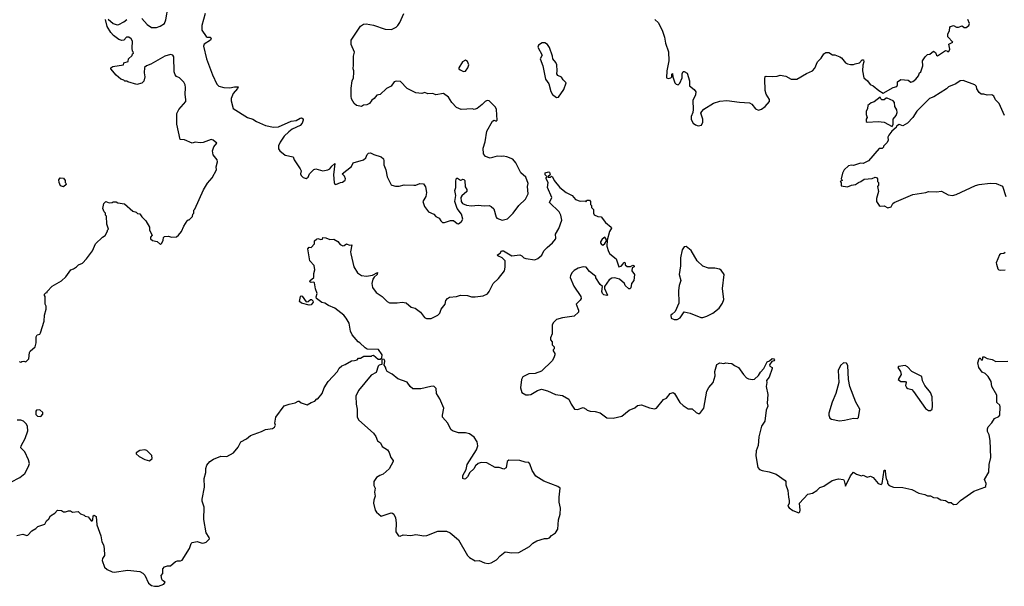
# Model space of a CAD drawing. Extents: x 2323203 to 2567568, y 883585 to 1022917.
# Tile 205 of 256: x 2487592 to 2497539, y 989644 to 995372. Entities that reach past the tile are written whole.
import ezdxf

# ---------------------------------------------------------------- set-up
doc = ezdxf.new("R2010")
doc.units = 0

msp = doc.modelspace()

# ---------------------------------------------------------------- linework, layer by layer
at = {"layer": '0CON10XD'}
for points in [[(2488826.2, 995385), (2488878.8, 995325), (2488925, 995292.5), (2488975, 995294.3), (2489012.4, 995307.6), (2489053.8, 995335), (2489069.7, 995370.3), (2489090.8, 995505)], [(2487585, 991917.5), (2487605, 991910), (2487613, 991917), (2487635, 991920), (2487655, 991912.5), (2487685, 991942.5), (2487692.5, 992007.5), (2487699.2, 992020.8), (2487748, 992065), (2487759.2, 992105), (2487757.5, 992165), (2487770, 992185), (2487795, 992192.5), (2487803.3, 992206.7), (2487837.5, 992325), (2487842.5, 992385), (2487860, 992445), (2487860, 992475), (2487850, 992495), (2487850, 992575), (2487843, 992583), (2487843, 992597), (2487855, 992610), (2487870, 992615), (2487870, 992625), (2487920.7, 992679.3), (2488015, 992732.5), (2488056.4, 992773.6), (2488110, 992845), (2488135, 992852.5), (2488165, 992872.5), (2488185, 992892.5), (2488225, 992912.5), (2488267.5, 992955), (2488327.5, 993035), (2488357.5, 993105), (2488427, 993173), (2488455, 993190), (2488480, 993235), (2488480, 993245), (2488490, 993255), (2488472.5, 993305), (2488467.5, 993385), (2488460, 993395), (2488460, 993415), (2488445, 993430), (2488432.5, 993465), (2488442.5, 993515), (2488462.5, 993535), (2488495, 993520), (2488525, 993522.5), (2488535, 993530), (2488565, 993530), (2488585, 993520), (2488651.7, 993511.7), (2488735, 993437.5), (2488770, 993425), (2488783, 993413), (2488805, 993410), (2488825, 993380), (2488865, 993340), (2488902.5, 993275), (2488902.5, 993245), (2488930, 993195), (2488913.3, 993175), (2488915, 993157.5), (2488935, 993140), (2488980.7, 993130.7), (2489015, 993100), (2489027, 993113), (2489042.5, 993145), (2489045, 993170), (2489055, 993180), (2489095, 993182.5), (2489125, 993172.5), (2489175, 993177.5), (2489196.4, 993193.6), (2489225, 993230), (2489250, 993285), (2489285, 993340), (2489295, 993350), (2489305, 993350), (2489338.3, 993381.7), (2489340, 993405), (2489350, 993415), (2489350, 993445), (2489361.7, 993458.3), (2489449.3, 993650.7), (2489490.7, 993719.3), (2489536.1, 993773.9), (2489580, 993855), (2489578, 993885), (2489590, 993935), (2489588, 993955), (2489547.6, 994007.6), (2489540, 994045), (2489553, 994087), (2489582.5, 994125), (2489545, 994153.3), (2489525, 994160), (2489445, 994129.2), (2489415, 994125.8), (2489365, 994132.5), (2489335, 994122.5), (2489256.4, 994156.4), (2489212, 994162), (2489180, 994315), (2489180, 994425), (2489200, 994465), (2489269.2, 994545), (2489271.4, 994565), (2489262.5, 994615), (2489268.5, 994685), (2489262.9, 994715), (2489249.1, 994739.1), (2489206.7, 994785), (2489176.4, 994796.4), (2489162.5, 994815), (2489153.3, 994845), (2489150.8, 994995), (2489140, 995015), (2489115, 995020), (2489057.9, 995002.1), (2488917.7, 994922.3), (2488874.1, 994905.9), (2488852.5, 994887.5), (2488850, 994835), (2488856.2, 994795), (2488845, 994750), (2488825, 994730), (2488775, 994717.5), (2488683, 994743), (2488675, 994750), (2488655, 994750), (2488645, 994760), (2488615, 994770), (2488565, 994810), (2488512.5, 994875), (2488512.5, 994885), (2488532.7, 994897.3), (2488640, 994915), (2488645, 994937.5), (2488689.3, 994950.7), (2488690, 994975), (2488728.3, 995011.7), (2488731.7, 995028.3), (2488740, 995035), (2488738.3, 995048.3), (2488730, 995055), (2488727.5, 995085), (2488730.6, 995155), (2488718, 995178), (2488695, 995195.8), (2488672.5, 995195), (2488643.8, 995165), (2488625, 995160.6), (2488593.3, 995173.3), (2488540.7, 995210.7), (2488512.1, 995242.1), (2488475, 995302.5), (2488460, 995375)], [(2488485, 995378.8), (2488535, 995332.5), (2488575, 995320), (2488595, 995323.3), (2488645, 995348.8), (2488673.3, 995375)], [(2489466.7, 995435), (2489432.5, 995315), (2489432.5, 995265), (2489475, 995202.5), (2489486.4, 995196.4), (2489515, 995196.7), (2489527.5, 995185), (2489520, 995165), (2489457, 995123), (2489447.5, 995105), (2489478.6, 994975), (2489540.4, 994815), (2489585, 994721.2), (2489605, 994700), (2489655, 994686.2), (2489715, 994682), (2489763.6, 994693.6), (2489800, 994695), (2489793.3, 994675), (2489748.8, 994625), (2489727.5, 994575), (2489727, 994553), (2489748.1, 994475), (2489895, 994382.5), (2489946.2, 994366.2), (2489985, 994342.2), (2490075, 994301.9), (2490154.5, 994284.5), (2490205, 994288.9), (2490335, 994346.9), (2490385.9, 994354.1), (2490425, 994377.5), (2490439.3, 994379.3), (2490455, 994370), (2490457.5, 994355), (2490446.7, 994325), (2490425, 994303.3), (2490345, 994265.8), (2490310.2, 994239.8), (2490265, 994194.2), (2490221.9, 994135), (2490207.7, 994097.7), (2490205.8, 994065), (2490218.8, 994045), (2490275, 994004.2), (2490354.4, 993984.4), (2490364.3, 993955.7), (2490427.1, 993865), (2490434, 993845), (2490430, 993815), (2490435.9, 993795.9), (2490455, 993776.7), (2490485, 993767.5), (2490505, 993780), (2490521.2, 993815), (2490565, 993859.2), (2490585, 993864.3), (2490655, 993845.8), (2490705, 993853.1), (2490726.7, 993863.3), (2490745, 993892.9), (2490775, 993916.7), (2490761.9, 993805), (2490770, 993725), (2490775, 993710), (2490785, 993707.5), (2490833, 993727), (2490851.7, 993728.3), (2490878.8, 993751.2), (2490882.5, 993765), (2490875, 993790), (2490850, 993815), (2490943, 993887), (2490962.5, 993925), (2491065, 993956), (2491088.8, 993975), (2491101.7, 994008.3), (2491115, 994023.3), (2491135.8, 994025.8), (2491168.3, 994008.3), (2491245, 993986), (2491266.2, 993965), (2491272, 993945), (2491269.2, 993905), (2491292.5, 993855), (2491306, 993785), (2491343.9, 993703.9), (2491351.7, 993698.3), (2491389.3, 993689.3), (2491425, 993688.8), (2491475, 993702.9), (2491575, 993698.1), (2491595, 993700), (2491635, 993717.1), (2491672.5, 993712.5), (2491693.3, 993683.3), (2491701.1, 993625), (2491693.7, 993586.3), (2491664, 993535), (2491680, 993485), (2491720.7, 993430.7), (2491775, 993407.5), (2491795, 993382.5), (2491830, 993365), (2491845, 993340), (2491865, 993322.5), (2491885, 993322.5), (2491945, 993342.5), (2491973, 993343), (2492011.7, 993311.7), (2492025, 993308.8), (2492055, 993333.3), (2492068.8, 993355), (2492056, 993405), (2492012.6, 993462.6), (2491987.1, 993535), (2491998.8, 993595), (2491987.5, 993645), (2491997, 993677), (2491997, 993743), (2492005, 993770), (2492015, 993770), (2492045, 993750), (2492058.3, 993751.7), (2492065, 993760), (2492078.3, 993758.3), (2492087.5, 993745), (2492093, 993683), (2492110, 993655), (2492110, 993635), (2492058.3, 993591.7), (2492049.2, 993575), (2492052.2, 993535), (2492065, 993514), (2492107.3, 993497.3), (2492155, 993490), (2492225, 993496.9), (2492285, 993491.1), (2492334.1, 993494.1), (2492354.4, 993484.4), (2492381.2, 993461.2), (2492404.2, 993375), (2492413.8, 993365), (2492465, 993344), (2492520.7, 993359.3), (2492577.5, 993415), (2492635, 993492.5), (2492703.6, 993556.4), (2492728.3, 993611.7), (2492723.8, 993685), (2492730, 993715), (2492705, 993780), (2492653.8, 993825), (2492605, 993926.7), (2492575, 993961.2), (2492515, 993986.7), (2492475, 993992.5), (2492455, 993987.5), (2492415, 993992.5), (2492345, 993972.5), (2492298, 993988), (2492278.1, 994015), (2492275.6, 994074.4), (2492295, 994137.5), (2492312.9, 994245), (2492367.5, 994345), (2492385, 994357.5), (2492405, 994347.5), (2492416, 994355), (2492410, 994465), (2492398.8, 994488.8), (2492365, 994520), (2492335, 994553.3), (2492315, 994556.7), (2492295, 994546.7), (2492265, 994513.3), (2492215, 994473.3), (2492185, 994463.3), (2492165, 994470), (2492052.5, 994465), (2492003.3, 994485), (2491957.5, 994535), (2491925, 994587.5), (2491875, 994627.5), (2491795, 994612.5), (2491765, 994627.5), (2491715, 994623.3), (2491685, 994637.5), (2491655, 994627.5), (2491595, 994632.5), (2491507, 994677), (2491438.3, 994748.3), (2491395, 994750.8), (2491375, 994744), (2491345, 994698.8), (2491297.5, 994675), (2491235, 994616.7), (2491200.7, 994609.3), (2491172.5, 994575), (2491150.4, 994559.5), (2491125, 994523.3), (2491099.3, 994510.7), (2491065, 994506.7), (2491045, 994493.3), (2490995, 994506.2), (2490971.2, 994525), (2490945, 994572.5), (2490940.3, 994600.3), (2490941.7, 994678.3), (2490952.5, 994755), (2490963.8, 994785), (2490968.3, 994838.3), (2490968.8, 994855), (2490960, 994875), (2490965.9, 994914.1), (2490963.8, 995005), (2490973.3, 995045), (2490940, 995120), (2490940, 995165), (2491035, 995306.7), (2491065, 995326.2), (2491090.7, 995330.7), (2491165, 995316.7), (2491285, 995276.2), (2491347, 995273), (2491394.1, 995295.9), (2491413.3, 995315), (2491433.3, 995345), (2491472.5, 995435)], [(2494010, 995375), (2494045, 995340), (2494086.4, 995256.4), (2494106.1, 995196.1), (2494116.7, 995135), (2494146.1, 995046.1), (2494148.8, 994955), (2494130.6, 994855), (2494126.7, 994785), (2494145, 994776.7), (2494170, 994785), (2494180, 994795), (2494181.7, 994821.7), (2494188.3, 994828.3), (2494190, 994795), (2494210, 994735), (2494225, 994720), (2494245, 994714), (2494260.9, 994729.1), (2494285.9, 994784.1), (2494286, 994825), (2494295, 994847.5), (2494305, 994850), (2494335, 994830), (2494357.5, 994755), (2494360, 994705), (2494407.7, 994667.7), (2494421.4, 994641.4), (2494418, 994612), (2494394.2, 994555), (2494395.6, 994464.4), (2494391.9, 994435), (2494375.8, 994395), (2494375, 994362.5), (2494395, 994327.5), (2494419.3, 994309.3), (2494445, 994300), (2494480, 994305), (2494493.8, 994335), (2494493.8, 994365), (2494474, 994426)], [(2494474, 994426), (2494483.3, 994445), (2494505, 994466.7), (2494600.4, 994529.5), (2494665, 994547.8), (2494735, 994554.3), (2494865, 994536.7), (2494965, 994533.3), (2494989.6, 994519.5), (2495025, 994472.5), (2495055, 994457.5), (2495085, 994466.7), (2495123.3, 994495), (2495167.5, 994545), (2495166.7, 994565), (2495135, 994620), (2495123.3, 994655), (2495118.8, 994775), (2495125, 994797.5), (2495135, 994802.5), (2495195, 994797.5), (2495245, 994802.5), (2495275, 994812.5), (2495331.7, 994801.7), (2495385, 994772.5), (2495445, 994772.5), (2495541.7, 994828.3), (2495603.3, 994855), (2495625, 994882.5), (2495653.2, 994946.8), (2495687.9, 994982.1), (2495715, 995026.7), (2495735, 995040), (2495765, 995041.2), (2495805, 995017.5), (2495826.4, 995016.4), (2495877.7, 994997.7), (2495895.9, 994985.9), (2495935, 994937.5), (2495955, 994926.7), (2495985, 994920), (2496015, 994920), (2496033.3, 994926.7), (2496075, 994937.5), (2496105, 994967.5), (2496116.2, 994966.2), (2496120, 994945), (2496109.3, 994910.7), (2496106.2, 994855), (2496118.8, 994785), (2496157.5, 994755), (2496185, 994717.5), (2496215, 994702.5), (2496272.5, 994655), (2496315, 994630), (2496415, 994687.5), (2496453, 994697), (2496460, 994715), (2496460, 994745), (2496495, 994767.5), (2496569.3, 994759.3), (2496595, 994740), (2496615, 994747.5), (2496645, 994770), (2496672.5, 994805), (2496682.5, 994835), (2496696.7, 994845), (2496717.5, 994905), (2496713.3, 994955), (2496740, 994995), (2496765, 995020), (2496786.1, 995023.9), (2496825, 995052.5), (2496845, 995040), (2496853, 995013), (2496865, 995007.5), (2496945, 995060), (2496958.3, 995058.3), (2496965, 995050), (2496978.3, 995051.7), (2496987.5, 995075), (2496980, 995125), (2497020, 995145), (2496968.3, 995198.3), (2496967.5, 995225), (2496987, 995263), (2496988.3, 995291.7), (2496997, 995303), (2497025, 995312.5), (2497055, 995297.5), (2497075, 995297.5), (2497115, 995310), (2497135, 995292.5), (2497155, 995292.5), (2497182.5, 995315), (2497186.7, 995335), (2497172.5, 995375)], [(2493015, 994586.7), (2493035, 994587.5), (2493090.8, 994665), (2493113.3, 994735), (2493082.5, 994765), (2493065, 994792.5), (2493029.3, 994809.3), (2493017.5, 994825), (2493022.5, 994855), (2493020, 994915), (2493008.8, 994938.8), (2492976.7, 994975), (2492973.3, 995005), (2492945, 995090), (2492925, 995120), (2492897, 995137), (2492870.7, 995139.3), (2492832.5, 995115), (2492826.7, 995095), (2492870, 995015), (2492850, 994975), (2492876, 994905), (2492905, 994770), (2492936.7, 994725), (2492958.8, 994645), (2492975, 994617.5), (2493015, 994586.7)], [(2492075, 994850), (2492095, 994852.9), (2492120, 994885), (2492129.2, 994915), (2492115, 994950), (2492095, 994962), (2492066.2, 994945), (2492028.8, 994885), (2492030, 994875), (2492042.5, 994865), (2492075, 994850)], [(2497541.2, 994405), (2497486.2, 994525), (2497451.7, 994561.7), (2497435, 994597.5), (2497415, 994612.5), (2497365, 994607.5), (2497331.7, 994618.3), (2497305, 994620), (2497287, 994637), (2497263, 994673), (2497257, 994697), (2497240, 994715), (2497125, 994756.7), (2497095, 994752.5), (2497050, 994725), (2496975, 994692.5), (2496955, 994672.5), (2496828.3, 994591.7), (2496782.5, 994575), (2496655, 994447.5), (2496616.1, 994383.9), (2496562.5, 994325), (2496515, 994300), (2496477, 994313), (2496450, 994295), (2496448.3, 994281.7), (2496403.6, 994246.4), (2496372.5, 994205), (2496363.3, 994185), (2496367.5, 994155), (2496355, 994130), (2496320, 994095), (2496320, 994085), (2496305, 994070), (2496275, 994070), (2496167.5, 993945), (2496115, 993917.5), (2496085, 993922.5), (2496015, 993897.5), (2495995, 993900), (2495965, 993893.3), (2495922.5, 993855), (2495905, 993820), (2495890, 993765), (2495898.3, 993758.3), (2495900, 993745), (2495880, 993735), (2495890, 993725), (2495891.7, 993691.7), (2495956.4, 993683.6), (2495995, 993700), (2496035, 993706.2), (2496065, 993726.7), (2496090, 993735), (2496125, 993758.8), (2496203.6, 993766.4), (2496235, 993780), (2496248.3, 993778.3), (2496260, 993765), (2496260, 993735), (2496270, 993725), (2496268.3, 993698.3), (2496260, 993685), (2496270, 993635), (2496247.5, 993565), (2496247.5, 993535), (2496275, 993492.5), (2496285, 993487.5), (2496325, 993490), (2496361.7, 993471.7), (2496395, 993480), (2496412.5, 993515), (2496426.4, 993523.6), (2496616.1, 993606.1), (2496745, 993624.2), (2496775, 993634.2), (2496855, 993631.2), (2496905, 993640), (2496972.3, 993602.3), (2497015.9, 993594.1), (2497052.5, 993605), (2497247.5, 993695), (2497285, 993705.8), (2497395, 993721.2), (2497456.4, 993716.4), (2497519.7, 993689.7), (2497555.7, 993585.7)], [(2496405, 994292.5), (2496417.5, 994315), (2496416.7, 994365), (2496446.1, 994403.9), (2496456.7, 994435), (2496455, 994460), (2496432.5, 994495), (2496430, 994535), (2496415, 994552.5), (2496355, 994577.5), (2496345, 994577.5), (2496325, 994562.5), (2496303, 994563), (2496291.7, 994571.7), (2496285, 994590), (2496225, 994542.5), (2496195, 994530), (2496160, 994505), (2496157.5, 994475), (2496142.5, 994445), (2496143.3, 994415), (2496152.5, 994385), (2496142.5, 994365), (2496143.6, 994343.6), (2496155, 994337.5), (2496265, 994342.5), (2496325, 994337.5), (2496405, 994292.5)], [(2488035, 993683.3), (2488005, 993693.3), (2487990, 993725), (2487987, 993753), (2488000, 993775), (2488035, 993770), (2488050, 993745), (2488050, 993725), (2488058.3, 993718.3), (2488060, 993705), (2488035, 993683.3)], [(2489434.3, 990525), (2489457.5, 990645), (2489454.5, 990735), (2489471.2, 990795), (2489471.2, 990835), (2489481.7, 990868.3), (2489514.5, 990905.5), (2489549.7, 990930.3), (2489625, 990960), (2489685, 990957.5), (2489753.3, 990995), (2489800.4, 991049.5), (2489826.1, 991103.9), (2489885, 991136), (2489925, 991169.2), (2490035, 991208), (2490075, 991228.8), (2490145, 991241.2), (2490165, 991253.3), (2490176.7, 991275), (2490170, 991295), (2490180, 991355), (2490265, 991468.8), (2490315, 991486.7), (2490375, 991497.5), (2490405, 991517.5), (2490415, 991516.7), (2490435, 991500), (2490495, 991480), (2490535, 991503.3), (2490575, 991517.5), (2490595, 991540), (2490605, 991540), (2490647, 991593), (2490668.3, 991651.7), (2490707.5, 991715), (2490802.5, 991815), (2490819.7, 991850.3), (2490845.6, 991874.4), (2490881.2, 991885), (2490945, 991924), (2490975, 991926.7), (2491000, 991935), (2491015, 991950), (2491035, 991950), (2491068.3, 991971.7), (2491145, 991970), (2491151.7, 991978.3), (2491165, 991980), (2491215, 991940), (2491235, 991940), (2491250, 991955), (2491252.5, 991985), (2491217, 992037), (2491103, 992043), (2491083.6, 992053.6), (2491030, 992105), (2491010, 992115), (2490952.5, 992185), (2490932.5, 992225), (2490920, 992305), (2490890.8, 992355), (2490865, 992385.8), (2490776.2, 992455), (2490711.7, 992481.7), (2490675, 992506.2), (2490645, 992513.3), (2490590, 992555), (2490588.3, 992571.7), (2490597, 992603), (2490580.7, 992650.7), (2490571.7, 992711.7), (2490565, 992720), (2490535, 992716.7), (2490523.6, 992723.6), (2490526.7, 992735), (2490563.8, 992766.2), (2490563.8, 992805), (2490573, 992843), (2490565.9, 992885.9), (2490522.5, 992935), (2490506.2, 993036.2), (2490504.2, 993055), (2490515, 993072.5), (2490535, 993070), (2490570, 993105), (2490570, 993135), (2490590, 993155), (2490605, 993160), (2490635, 993150), (2490650, 993155), (2490655, 993170), (2490685, 993167.5), (2490725, 993150), (2490765, 993152.5), (2490805, 993130), (2490829.3, 993099.3), (2490855, 993087.5), (2490871.7, 993088.3), (2490895, 993106.7), (2490925, 993093.8), (2490946.2, 993096.2), (2490933.2, 993026.8), (2490936.9, 993005), (2490966.7, 992875), (2491005, 992812.5), (2491045, 992787.1), (2491095, 992779.2), (2491155, 992790), (2491206.7, 992816.7), (2491203.3, 992795), (2491171.7, 992768.3), (2491159.7, 992750.3), (2491148.5, 992705), (2491156.5, 992665), (2491193.4, 992613.4), (2491254.3, 992575), (2491303.8, 992523.8), (2491328.7, 992508.7), (2491405, 992508.9), (2491455, 992516), (2491495, 992511.2), (2491546.4, 992466.4), (2491585.7, 992455.7), (2491640, 992415), (2491680.8, 992360.8), (2491701.7, 992351.7), (2491747.7, 992352.3), (2491817.5, 992385), (2491836.2, 992405), (2491848.8, 992445), (2491892, 992495), (2491897.5, 992535), (2491912.5, 992555), (2491935, 992568.6), (2492005, 992574.4), (2492045, 992586.2), (2492114.6, 992584.6), (2492155, 992570), (2492195, 992570), (2492275, 992579.4), (2492317.4, 992602.6), (2492336.4, 992623.6), (2492376.7, 992705), (2492428.1, 992755), (2492490, 992835), (2492498.3, 992871.7), (2492496, 992935), (2492465.8, 992965.8), (2492422.5, 992985), (2492420, 992995), (2492446.4, 993013.6), (2492460, 993035), (2492480, 993035), (2492565, 992986.7), (2492645, 992993.8), (2492665, 992986.2), (2492686.7, 992965), (2492705, 992957.1), (2492795, 992945.6), (2492825, 992957.1), (2492867.6, 992992.4), (2492888.9, 993035), (2492921.4, 993068.6), (2492975, 993115.8), (2493004.3, 993155), (2493008.6, 993165), (2493003.8, 993205), (2493040.3, 993259.7), (2493068.6, 993345), (2493060, 993395), (2493040.9, 993430.9), (2492943.8, 993525), (2492966.7, 993575), (2492923.8, 993675), (2492930, 993725), (2492910, 993765), (2492911.7, 993778.3), (2492920, 993785), (2492900, 993805), (2492900, 993825), (2492935, 993832.5), (2492945, 993830), (2492950, 993805), (2492931.7, 993788.3), (2492931.7, 993781.7), (2492955, 993780), (2492965, 993790), (2492975, 993782.5), (2492992.5, 993745), (2493047.3, 993677.3), (2493114.2, 993624.2), (2493175, 993593.8), (2493206.7, 993555), (2493255, 993537.5), (2493305, 993540), (2493315, 993530), (2493321.7, 993548.3), (2493348.3, 993548.3), (2493360, 993535), (2493360, 993505), (2493370, 993495), (2493370, 993475), (2493390, 993455), (2493387.5, 993415), (2493395, 993400), (2493433, 993383), (2493465, 993380), (2493511.7, 993321.7), (2493566.4, 993276.4), (2493572.5, 993265), (2493550.4, 993229.5), (2493526.7, 993145), (2493525, 993082.5), (2493539.6, 993029.5), (2493553.3, 993005), (2493617.5, 992955), (2493645, 992872.5), (2493669.3, 992880.7), (2493690, 992905), (2493695, 992920), (2493707.5, 992915), (2493710, 992895), (2493728.3, 992878.3), (2493761.7, 992878.3), (2493785, 992890), (2493800, 992885), (2493800, 992875), (2493780, 992865), (2493777.5, 992835), (2493802.5, 992795), (2493797.5, 992735), (2493773, 992707), (2493767, 992663), (2493755, 992650), (2493745, 992650), (2493710, 992685), (2493702.5, 992705), (2493650.7, 992750.7), (2493605, 992764), (2493575, 992760), (2493547.3, 992742.7), (2493500, 992675), (2493500, 992655), (2493531.7, 992588.3), (2493525, 992582.5), (2493495, 992590), (2493480, 992605), (2493472.5, 992625), (2493480, 992675), (2493457.5, 992695), (2493413.9, 992763.9), (2493412.5, 992775), (2493350, 992825), (2493315, 992870), (2493285, 992873.8), (2493235, 992861.2), (2493194.3, 992835.7), (2493174.4, 992815.6), (2493156, 992785), (2493152, 992765), (2493188.7, 992678.7), (2493261.2, 992575), (2493263.3, 992555), (2493253.6, 992536.4), (2493212.5, 992495), (2493236.7, 992435), (2493237.5, 992415), (2493195, 992376.2), (2493075, 992360), (2493015, 992340), (2492980.7, 992309.3), (2492970, 992285), (2492970, 992195), (2492953.3, 992155), (2492953.3, 992135), (2492970, 992115), (2492970, 992085), (2492990, 992065), (2492990, 992045), (2492980, 992035), (2492980, 992025), (2492997, 991997), (2492997.5, 991985), (2492987, 991953), (2492972.5, 991925), (2492865, 991818.8), (2492800, 991795), (2492735, 991792), (2492676.8, 991763.2), (2492661.4, 991735), (2492650.3, 991650.3), (2492666, 991605), (2492705, 991581.4), (2492731.2, 991578.8), (2492755, 991584.3), (2492823.8, 991625), (2492865, 991636.9), (2492925, 991620.6), (2493003.7, 991583.7), (2493075, 991572.5), (2493141.4, 991535), (2493163.1, 991485), (2493196.7, 991435), (2493228.7, 991431.3), (2493285, 991452.5), (2493315, 991436.2), (2493325.8, 991425.8), (2493355, 991415.8), (2493405, 991411.9), (2493455, 991398.1), (2493525, 991347.5), (2493587.4, 991342.6), (2493675, 991365.8), (2493750, 991425), (2493805, 991450), (2493835, 991472), (2493875, 991478), (2493955, 991450), (2494005, 991440), (2494025, 991444), (2494095, 991532.5), (2494125, 991547.5), (2494165, 991592.5), (2494195, 991602.5), (2494207.5, 991595), (2494262, 991502), (2494295, 991472.5), (2494345, 991440), (2494385, 991440), (2494425, 991400), (2494445, 991390), (2494465, 991392.5), (2494502.5, 991445), (2494534.1, 991615.9), (2494555, 991652.5), (2494597.5, 991705), (2494617.5, 991772.5), (2494615.8, 991815), (2494636.2, 991885), (2494665, 991903.8), (2494705, 991897.5), (2494725, 991902.5), (2494750.7, 991899.3), (2494785, 991897.5), (2494812.5, 991875), (2494853.3, 991855), (2494903.8, 991785), (2494935, 991753.3), (2494955, 991741.2), (2494995, 991733.8), (2495015, 991738.8), (2495055.6, 991774.4), (2495075, 991808.8), (2495108.8, 991845), (2495145, 991912.5), (2495167.5, 991922.5), (2495195, 991947.5), (2495210, 991945), (2495217.5, 991935), (2495210, 991925), (2495191.7, 991918.3), (2495168.3, 991881.7), (2495170, 991870), (2495195, 991856.7), (2495195.8, 991845), (2495162.4, 991757.6), (2495136.2, 991725), (2495140, 991705), (2495134.1, 991664.1), (2495152, 991585), (2495144, 991495), (2495148.8, 991465), (2495134, 991425), (2495121.2, 991315), (2495085.9, 991264.1), (2495058.9, 991155), (2495053.2, 991066.8), (2495031.4, 991015), (2495029.2, 990965), (2495050, 990845), (2495065, 990823.8), (2495094.2, 990814.2), (2495165, 990801.2), (2495235, 990778), (2495326.7, 990715), (2495333, 990703), (2495330.7, 990670.7), (2495353, 990613), (2495357.5, 990545), (2495367, 990513), (2495367.5, 990485), (2495353.8, 990455), (2495366.1, 990436.1), (2495401.7, 990411.7), (2495465, 990388.8), (2495474, 990396), (2495477.1, 990415), (2495470, 990485), (2495553.6, 990576.4), (2495600, 990585), (2495646.4, 990613.6), (2495675, 990642.5), (2495715, 990657.5), (2495800, 990715), (2495865, 990730), (2495914, 990724), (2495922.3, 990712.3), (2495935, 990657.5), (2495985, 990760), (2496015, 990797.5), (2496045, 990777.5), (2496095, 990762.5), (2496115, 990767.5), (2496155, 990747.5), (2496187, 990757), (2496213, 990743), (2496263.6, 990683.6), (2496295, 990672.5), (2496306.1, 990683.9), (2496325, 990820), (2496335, 990817.5), (2496340.5, 990770.5), (2496344.4, 990735), (2496360, 990705), (2496360, 990685), (2496375, 990662.5), (2496418.3, 990648.3), (2496515, 990642.5), (2496605, 990622.5), (2496675, 990587.5), (2496735, 990572.5), (2496765, 990557.5), (2496795, 990557.5), (2496825, 990542.5), (2496865, 990537.5), (2496898.3, 990518.3), (2496945, 990512.5), (2496975, 990490), (2497001.7, 990491.7), (2497025, 990472.5), (2497060, 990475), (2497096.7, 990513.3), (2497233, 990607), (2497343.6, 990646.4), (2497352.5, 990655), (2497356.4, 990683.6), (2497338.8, 990725), (2497382.4, 990797.6), (2497385.5, 990875), (2497404.4, 990945), (2497396.8, 991116.8), (2497386, 991175), (2497370.3, 991210.3), (2497370.5, 991235), (2497375, 991257.5), (2497413, 991297), (2497440.7, 991339.3), (2497485, 991362.5), (2497493.9, 991376.1), (2497499.1, 991459.1), (2497493.8, 991475), (2497462.3, 991502.3), (2497462.3, 991517.7)], [(2493485, 993092.5), (2493505, 993110), (2493520, 993135), (2493517.5, 993155), (2493505, 993172.5), (2493477.5, 993155), (2493460, 993125), (2493460, 993115), (2493470.7, 993100.7), (2493485, 993092.5)], [(2494205, 992340), (2494235, 992342.5), (2494265, 992360), (2494305, 992417.5), (2494367, 992407), (2494472.7, 992362.7), (2494495, 992362.5), (2494535, 992374.4), (2494595, 992404.5), (2494657.1, 992455), (2494693.8, 992505), (2494706.2, 992545), (2494693.8, 992655), (2494710, 992795), (2494679.3, 992839.3), (2494661.7, 992851.7), (2494615, 992860), (2494551.7, 992861.7), (2494495, 992880), (2494436.7, 992935), (2494375, 993037.5), (2494325, 993080), (2494305, 993077.5), (2494283.8, 993045), (2494268, 992965), (2494267.5, 992885), (2494255.8, 992795), (2494270.6, 992735), (2494254.7, 992685.3), (2494248.2, 992635), (2494252.5, 992505), (2494215, 992422.5), (2494185, 992396.7), (2494170, 992385), (2494175, 992353.8), (2494205, 992340)], [(2497549.8, 993020.2), (2497535, 993008.1), (2497504.2, 993005.8), (2497491.2, 992995), (2497458.8, 992915), (2497459.3, 992899.3), (2497473.3, 992855), (2497483.9, 992843.9), (2497505, 992838.8), (2497547, 992843)], [(2490515, 992487.5), (2490440, 992505), (2490420, 992525), (2490430, 992575), (2490435, 992580), (2490445, 992577.5), (2490485, 992520), (2490507, 992523), (2490530, 992545), (2490540, 992545), (2490555, 992530), (2490557.5, 992515), (2490535, 992491.2), (2490515, 992487.5)], [(2492325, 989875.8), (2492355, 989882.9), (2492407.4, 989912.6), (2492445, 989953.8), (2492495, 989993.3), (2492565, 989982.5), (2492635, 989987.1), (2492741.7, 990048.3), (2492775, 990081.2), (2492817.5, 990105), (2492895, 990128), (2492925, 990127.5), (2492944.3, 990135.7), (2492963.3, 990156.7), (2493005, 990185.8), (2493027.8, 990222.2), (2493037.1, 990315), (2493053.9, 990373.9), (2493056, 990435), (2493043.8, 990495), (2493043.3, 990545), (2493053.3, 990635), (2493027.5, 990655), (2492885.8, 990705.8), (2492807.9, 990757.9), (2492768.2, 990815), (2492745, 990881.2), (2492735, 990894.3), (2492698.9, 990898.9), (2492645, 990917.5), (2492535, 990921.2), (2492516.2, 990905), (2492508.3, 990841.7), (2492482.5, 990827.5), (2492435, 990843.8), (2492395, 990844), (2492311.7, 990891.7), (2492255, 990895.8), (2492223.3, 990885), (2492196.8, 990863.2), (2492179.1, 990830.9), (2492138.8, 990795), (2492115, 990752.5), (2492095, 990732.5), (2492085, 990727.5), (2492070, 990735), (2492068.8, 990765), (2492104, 990825), (2492111.2, 990875), (2492207.7, 991025), (2492220, 991065), (2492214.5, 991105.5), (2492185, 991152.1), (2492135, 991186), (2492095, 991197.3), (2492025, 991197.1), (2491965, 991215.7), (2491948.9, 991228.9), (2491918.6, 991295), (2491864, 991355), (2491862, 991375), (2491877.5, 991445), (2491835, 991540), (2491802, 991595), (2491799.2, 991645), (2491776.6, 991666.6), (2491745, 991665.8), (2491645, 991640), (2491565, 991642), (2491538, 991665), (2491505, 991708.6), (2491412.2, 991742.2), (2491355, 991787.8), (2491305.7, 991815.7), (2491293.3, 991835), (2491288.3, 991858.3), (2491270, 991885), (2491277, 991893), (2491282.5, 991925), (2491275, 991937.5), (2491255, 991940), (2491250, 991935), (2491250, 991885), (2491225, 991880), (2491215, 991870), (2491193, 991807), (2491142.4, 991777.6), (2491013.3, 991625), (2490987.5, 991565), (2490992.5, 991485), (2491002.5, 991435), (2491002.5, 991355), (2491017.5, 991325), (2491165, 991192.5), (2491188.3, 991158.3), (2491207.5, 991115), (2491236.4, 991096.4), (2491255, 991057.5), (2491308.8, 991025), (2491325, 990997.5), (2491342, 990945), (2491363.8, 990915), (2491363.8, 990905), (2491325, 990831.2), (2491265, 990778), (2491230, 990765), (2491196.8, 990743.2), (2491170, 990705), (2491170.8, 990665), (2491184, 990635), (2491176, 990595), (2491183.8, 990555), (2491170, 990515), (2491168, 990485), (2491183.8, 990415), (2491196.7, 990395), (2491245, 990354), (2491345, 990387.5), (2491360, 990385), (2491373, 990373), (2491388, 990335), (2491395.9, 990285.9), (2491391.2, 990195), (2491417.5, 990155), (2491435, 990150), (2491465, 990164), (2491545, 990158.1), (2491595, 990167.5), (2491675, 990153.5), (2491705, 990158.5), (2491815, 990200.5), (2491905, 990200.8), (2491941.2, 990185), (2492025.7, 990115), (2492117.3, 989957.3), (2492136.2, 989935), (2492193, 989903), (2492235, 989904), (2492287, 989883), (2492325, 989875.8)], [(2495875, 991317.5), (2495925, 991323.3), (2496015, 991343.3), (2496055, 991340), (2496065, 991352.5), (2496081.2, 991435), (2496038.8, 991505), (2495980, 991665), (2495966.7, 991735), (2495957.5, 991875), (2495945, 991900), (2495915, 991902.5), (2495883.9, 991876.1), (2495862.5, 991825), (2495867.5, 991705), (2495836.4, 991593.6), (2495800, 991505), (2495766.7, 991395), (2495766.7, 991375), (2495777.5, 991345), (2495795, 991332.5), (2495875, 991317.5)], [(2496795, 991420), (2496810, 991435), (2496815.6, 991465), (2496811.2, 991561.2), (2496793.8, 991605), (2496736.7, 991675), (2496713.1, 991723.1), (2496706, 991765), (2496605.9, 991815.9), (2496563, 991863), (2496537, 991877), (2496470, 991865), (2496462.5, 991855), (2496490, 991815), (2496496.7, 991785), (2496468.8, 991735), (2496495, 991716), (2496540, 991715), (2496547.5, 991705), (2496542.5, 991675), (2496552.5, 991655), (2496565, 991642.5), (2496605, 991632.5), (2496622.5, 991615), (2496742.4, 991442.4), (2496775, 991420), (2496795, 991420)], [(2497462.3, 991517.7), (2497464, 991575), (2497412, 991665), (2497405.7, 991715.7), (2497375.5, 991765.5), (2497345, 991796), (2497315, 991810), (2497280.6, 991855), (2497271.6, 991905), (2497285, 991946.2), (2497295, 991953.3), (2497304.2, 991935), (2497315, 991930), (2497324, 991945), (2497323.3, 991965), (2497334.3, 991965.7), (2497365, 991947.8), (2497416.4, 991936.4), (2497455, 991917.5), (2497575, 991921.4)], [(2487805, 991362.5), (2487827, 991383), (2487825, 991400), (2487795, 991430), (2487760, 991425), (2487753.3, 991415), (2487755, 991380), (2487773, 991363), (2487805, 991362.5)], [(2487503, 990697), (2487593.3, 990745), (2487643.8, 990785), (2487681.2, 990855), (2487690, 990885), (2487681.7, 990921.7), (2487643.3, 991005), (2487603.3, 991045), (2487606.7, 991065), (2487647.5, 991137.5), (2487673.3, 991215), (2487669.3, 991259.3), (2487660, 991285), (2487630, 991315), (2487605, 991322.5), (2487565, 991322.5)], [(2488905, 990912.5), (2488930, 990935), (2488927, 990967), (2488876.1, 991016.1), (2488855, 991023.3), (2488805, 991016.7), (2488770, 990995), (2488770, 990985), (2488800, 990955), (2488855, 990927.5), (2488905, 990912.5)], [(2487563, 990157), (2487625, 990172.5), (2487665, 990157.5), (2487675, 990160), (2487714.1, 990205.9), (2487755, 990227.5), (2487775, 990250), (2487846.4, 990273.6), (2487862.5, 990305), (2487887.5, 990325), (2487902.3, 990357.7), (2487946.1, 990383.9), (2487975, 990412.5), (2488015, 990410), (2488035, 990397.5), (2488055, 990397.5), (2488085, 990408.8), (2488106, 990406), (2488125, 990393.3), (2488181.7, 990401.7), (2488205, 990377.5), (2488243.3, 990363.3), (2488255, 990352.5), (2488285, 990347.5), (2488315, 990306.7), (2488325, 990307.5), (2488330, 990315), (2488335, 990357.5), (2488345, 990362.5), (2488365, 990350), (2488372.5, 990265), (2488412.5, 990155), (2488422.5, 990095), (2488437.5, 990065), (2488446.1, 990026.1), (2488448, 989955), (2488429.2, 989925), (2488425.7, 989905), (2488449.2, 989839.2), (2488476.7, 989815), (2488525, 989790), (2488545, 989786.2), (2488685, 989809.2), (2488805, 989793.8), (2488835.8, 989775.8), (2488855.9, 989755.9), (2488894, 989675), (2488925, 989652.5), (2488955, 989644.4), (2488993.9, 989646.1), (2489047.5, 989665), (2489060, 989685), (2489035, 989702.5), (2489027.5, 989715), (2489022.5, 989755), (2489037.5, 989775), (2489038.3, 989821.7), (2489055, 989840), (2489085, 989852.5), (2489115, 989850), (2489167.5, 989895), (2489185, 989903.3), (2489215, 989901.2), (2489231.7, 989908.3), (2489306, 990025), (2489324.1, 990075.9), (2489333.9, 990086.1), (2489385, 990096), (2489435, 990080.8), (2489455, 990082.5), (2489475, 990092), (2489508.8, 990125), (2489507, 990137), (2489475.8, 990185), (2489451.2, 990321.2), (2489454.2, 990445), (2489434.2, 990505), (2489434.3, 990525)]]:
    msp.add_lwpolyline(points, dxfattribs=at)

doc.saveas('drawing.dxf')
